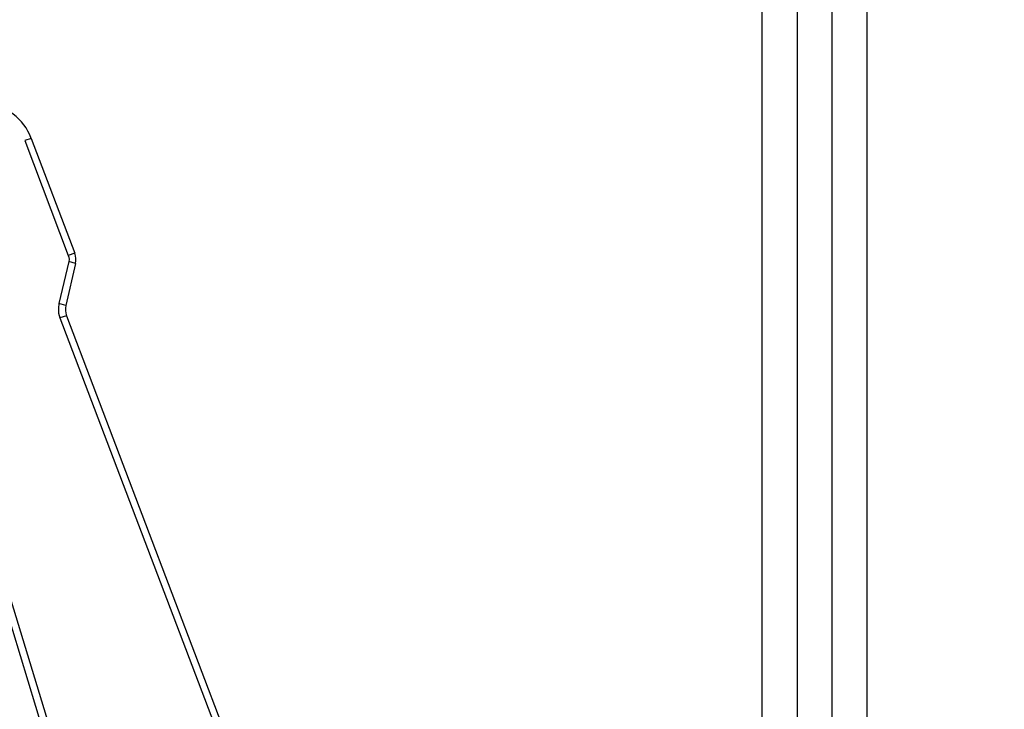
# Paper-space layout 'Sheet' of a CAD drawing. Header units: inches. Extents: x 0.2 to 10.8, y 0.2 to 8.3.
# Tile 163 of 256: x 2.904 to 3.129, y 4.487 to 4.645. Entities that reach past the tile are written whole.
import ezdxf

# ---------------------------------------------------------------- set-up
doc = ezdxf.new("R2010")
doc.units = ezdxf.units.IN
doc.header["$MEASUREMENT"] = 0
doc.layers.get('0').update_dxf_attribs({"lineweight": 5})
doc.styles.add('My Text', font='tahoma.ttf')
doc.dimstyles.new('My Dimension - mm [in] (ANSI)$0', dxfattribs={"dimtxt": 0.12, "dimasz": 0.09842519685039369, "dimexe": 0.125, "dimexo": 0.06299999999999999, "dimgap": 0.03149606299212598, "dimtad": 0, "dimlfac": 250, "dimzin": 4, "dimdsep": 46, "dimtxsty": 'My Text', "dimblk": 'Filled-1', "dimcen": 0.09, "dimclrd": 1, "dimclre": 1, "dimclrt": 1, "dimadec": 1, "dimazin": 1, "dimtfac": 1, "dimtofl": 0, "dimtmove": 0, "dimatfit": 3, "dimfxl": 1, "dimtolj": 1, "dimtzin": 4, "dimlwd": -1, "dimlwe": -1, "dimarcsym": 0})

# ---------------------------------------------------------------- blocks, each defined once
blk = doc.blocks.new('*D5')
at = {"color": 1, "true_color": 0xff0000}
for p, q in [((2.780755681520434, 5.679234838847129), (2.780755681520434, 5.777660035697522)), ((3.134363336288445, 5.580809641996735), (2.655755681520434, 5.580809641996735)), ((3.249656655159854, 3.709957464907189), (2.655755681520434, 3.709957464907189)), ((2.780755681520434, 3.611532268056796), (2.780755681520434, 3.513107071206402))]:
    blk.add_line(p, q, dxfattribs=at)
at = {"layer": 'Defpoints', "color": 0}
for p in [(3.197363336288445, 5.580809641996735), (2.780755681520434, 3.709957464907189), (3.312656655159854, 3.709957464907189)]:
    blk.add_point(p, dxfattribs=at)
at = {"color": 1, "true_color": 0xff0000, "insert": (2.780755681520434, 4.645383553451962), "char_height": 0.12, "attachment_point": 5, "rotation": 90, "style": 'My Text'}
blk.add_mtext('\\A1;467.71 mm [18.414 in]', dxfattribs=at)
blk = doc.blocks.new('Filled-1')
blk = doc.blocks.new('*D7')
at = {"color": 1, "true_color": 0xff0000}
for p, q in [((2.885847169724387, 4.510735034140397), (2.885847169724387, 3.015490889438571)), ((4.10887950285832, 4.510735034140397), (4.10887950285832, 3.015490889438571)), ((2.984272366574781, 3.140490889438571), (4.010454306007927, 3.140490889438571)), ((4.10887950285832, 3.140490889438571), (4.20730469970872, 3.140490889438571))]:
    blk.add_line(p, q, dxfattribs=at)
at = {"layer": 'Defpoints', "color": 0}
for p in [(2.885847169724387, 4.573735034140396), (4.10887950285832, 4.573735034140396), (4.10887950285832, 3.140490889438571)]:
    blk.add_point(p, dxfattribs=at)
at = {"color": 1, "true_color": 0xff0000, "insert": (5.07271614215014, 3.140490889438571), "char_height": 0.12, "attachment_point": 5, "style": 'My Text'}
blk.add_mtext('\\A1;305.76 mm [12.038 in]', dxfattribs=at)

psp = doc.layouts.new('Sheet')

# ---------------------------------------------------------------- linework, layer by layer
at = {"color": 0, "linetype": 'ByBlock', "lineweight": -3}
for p, q in [((3.073363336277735, 4.347669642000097), (3.073363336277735, 5.456809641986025)), ((3.081363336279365, 5.456809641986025), (3.081363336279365, 4.348462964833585)), ((3.089363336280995, 4.347129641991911), (3.089363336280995, 5.456809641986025)), ((3.097363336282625, 4.345529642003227), (3.097363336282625, 5.456809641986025)), ((2.906659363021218, 4.617491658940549), (2.905163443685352, 4.617031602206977)), ((2.905163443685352, 4.617031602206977), (2.915115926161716, 4.590803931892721)), ((2.906659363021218, 4.617491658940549), (2.916611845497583, 4.591263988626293)), ((2.916611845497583, 4.591263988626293), (2.915115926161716, 4.590803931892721)), ((2.915209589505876, 4.589408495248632), (2.912980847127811, 4.579831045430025)), ((2.91676795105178, 4.588938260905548), (2.914539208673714, 4.579360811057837)), ((2.91676795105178, 4.588938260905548), (2.915209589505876, 4.589408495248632)), ((2.914539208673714, 4.579360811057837), (2.912980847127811, 4.579831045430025)), ((2.914695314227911, 4.577035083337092), (2.913199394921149, 4.576575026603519)), ((2.913199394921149, 4.576575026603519), (2.976547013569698, 4.409635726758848)), ((2.914695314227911, 4.577035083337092), (2.978042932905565, 4.410095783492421)), ((2.954182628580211, 4.335304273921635), (2.889948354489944, 4.546194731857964)), ((2.939384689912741, 4.389486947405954), (2.891478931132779, 4.546768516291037))]:
    psp.add_line(p, q, dxfattribs=at)
for points in [[(2.915115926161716, 4.590803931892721), (2.915238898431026, 4.59035009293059), (2.915270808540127, 4.589874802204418), (2.915209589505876, 4.589408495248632)], [(2.912980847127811, 4.579831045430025), (2.912838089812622, 4.578745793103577), (2.912912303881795, 4.577634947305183), (2.913199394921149, 4.576575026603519)]]:
    psp.add_lwpolyline(points, dxfattribs=at)
for centre, radius, start, end in [((2.89484160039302, 4.613007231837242), 0.01264, 20.78000009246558, 84.26000008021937), ((2.912872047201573, 4.58984486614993), 0.004000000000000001, 346.8999998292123, 20.78000009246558), ((2.918435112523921, 4.57845420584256), 0.004000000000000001, 166.9000002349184, 200.7800000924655)]:
    psp.add_arc(centre, radius, start, end, dxfattribs=at)

# ---------------------------------------------------------------- dimensions: what is measured, and where the dimension line sits
dim = psp.add_linear_dim(base=(2.780755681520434, 3.709957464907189), p1=(3.197363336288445, 5.580809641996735), p2=(3.312656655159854, 3.709957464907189), angle=90, dimstyle='My Dimension - mm [in] (ANSI)$0', override={"dimpost": ' mm'})
dim.commit()
dim.dimension.update_dxf_attribs({"geometry": '*D5', "text_midpoint": (2.780755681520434, 4.645383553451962)})
dim = psp.add_linear_dim(base=(4.10887950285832, 3.140490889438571), p1=(2.885847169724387, 4.573735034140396), p2=(4.10887950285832, 4.573735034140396), dimstyle='My Dimension - mm [in] (ANSI)$0', override={"dimpost": ' mm'})
dim.commit()
dim.dimension.update_dxf_attribs({"geometry": '*D7', "text_midpoint": (5.07271614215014, 3.140490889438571), "dimtype": 160})

doc.saveas('drawing.dxf')
